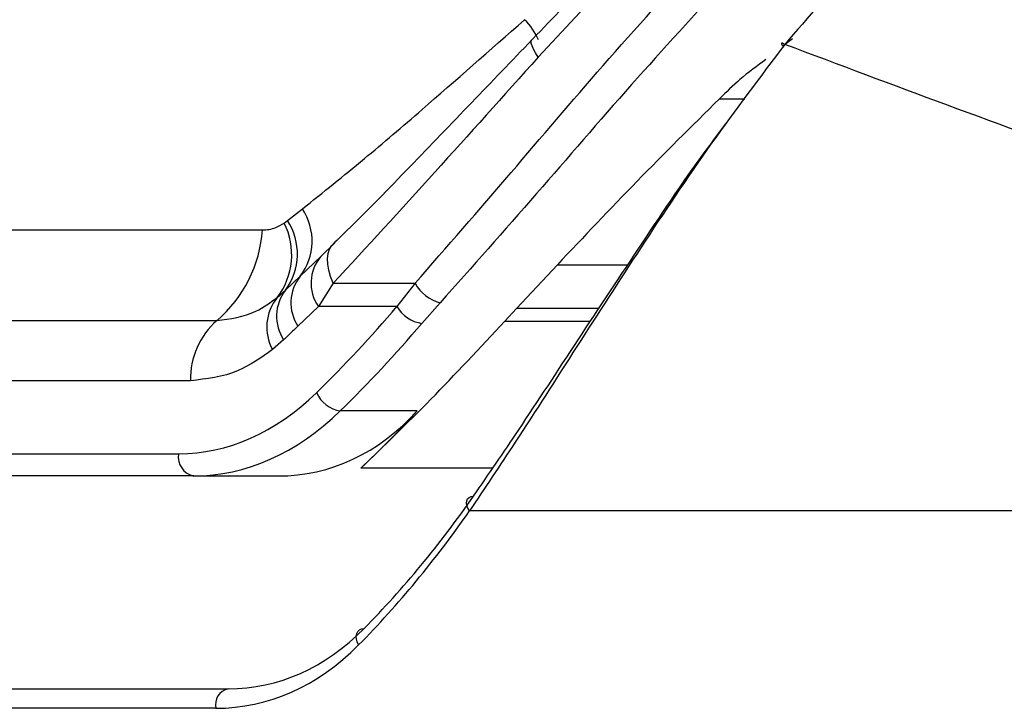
# Model space of a CAD drawing. Header units: millimetres. Extents: x 58489 to 443956, y 19852 to 392375.
# Tile 42 of 66: x 297294 to 298677, y 132813 to 133781. Entities that reach past the tile are written whole.
import ezdxf

# ---------------------------------------------------------------- set-up
doc = ezdxf.new("R2010")
doc.units = ezdxf.units.MM
doc.header["$LTSCALE"] = 50

msp = doc.modelspace()

# ---------------------------------------------------------------- linework, layer by layer
at = {"color": 7, "linetype": 'Continuous', "lineweight": 25}
for p, q in [((298132.89, 133847.43), (298022.31, 133728.38)), ((298379.49, 133754.15), (298366.14, 133743.77)), ((297670.06, 133498.72), (297690.99, 133515.16)), ((297665.25, 133495.22), (297670.06, 133498.72)), ((296978, 133485.44), (297634.81, 133485.44)), ((297716.88, 133448.33), (297736.85, 133467.81)), ((297687.86, 133420.43), (297716.88, 133448.33)), ((297991.68, 133375.16), (298049.13, 133436.63)), ((297667.25, 133400.86), (297687.86, 133420.43)), ((297734.39, 133410.63), (297713.54, 133378.06)), ((297734.39, 133410.63), (297849.32, 133410.63)), ((297849.32, 133410.63), (297823.82, 133378.06)), ((297655.56, 133390.61), (297667.25, 133400.86)), ((297858.81, 133354.22), (297884.37, 133383.3)), ((297713.54, 133378.06), (297684.76, 133350.25)), ((297823.82, 133378.06), (297713.54, 133378.06)), ((297975.25, 133357.37), (297991.68, 133375.16)), ((296914.17, 133358.43), (297570.98, 133358.43)), ((297664.61, 133331.08), (297649.05, 133317.43)), ((297533.69, 133273.76), (296876.87, 133273.76)), ((297852.35, 133231.34), (297744.2, 133231.34)), ((296642.38, 133170.88), (297516.99, 133170.88)), ((297538.19, 133139.83), (296663.58, 133139.83)), ((297538.19, 133139.83), (297656.9, 133139.83)), ((299306.96, 133090.86), (297925.85, 133090.86)), ((296625.15, 132840.86), (297586.81, 132840.86)), ((297569.22, 132813.45), (296607.55, 132813.45))]:
    msp.add_line(p, q, dxfattribs=at)
at = {"color": 8, "linetype": 'Continuous', "lineweight": 25}
for p, q in [((298276.91, 133669.92), (298312.66, 133669.92)), ((298049.13, 133436.63), (298148.22, 133436.63)), ((298107.53, 133375.16), (297991.68, 133375.16)), ((297975.25, 133357.37), (298095.76, 133357.37)), ((297958.09, 133150.72), (297772.83, 133150.72))]:
    msp.add_line(p, q, dxfattribs=at)
at = {"color": 8, "linetype": 'Continuous', "lineweight": 25, "flags": 128}
msp.add_lwpolyline([(298022.31, 133728.38), (298018.53, 133734.27), (298015.63, 133739.49), (298013.63, 133743.98), (298012.58, 133747.67), (298012.48, 133750.51), (298013.33, 133752.48), (298013.47, 133752.63)], dxfattribs=at)
at = {"color": 7, "linetype": 'Continuous', "lineweight": 25, "flags": 128}
for points in [[(298368.81, 133746.14), (298366.83, 133747.16), (298365.32, 133747.75), (298364.31, 133747.91), (298363.84, 133747.62), (298363.92, 133746.91), (298364.54, 133745.78), (298365.7, 133744.27), (298366.6, 133743.24)], [(297734.39, 133410.63), (297730.6, 133420.07), (297727.95, 133429.1), (297726.47, 133437.6), (297726.19, 133445.43), (297727.11, 133452.46), (297729.22, 133458.6), (297732.48, 133463.74), (297736.85, 133467.81)], [(297925.85, 133090.86), (297923.52, 133094.62), (297922.02, 133098.33), (297921.42, 133101.83), (297921.75, 133104.97), (297922.98, 133107.62), (297925.08, 133109.66), (297927.94, 133111.02), (297931.46, 133111.63)], [(297769.94, 132902.46), (297768, 132906.74), (297766.89, 132910.94), (297766.66, 132914.88), (297767.31, 132918.4), (297768.82, 132921.34), (297771.12, 132923.59), (297774.12, 132925.04), (297777.69, 132925.63)]]:
    msp.add_lwpolyline(points, dxfattribs=at)
at = {"color": 8, "linetype": 'Continuous', "lineweight": 25}
msp.add_arc((297948.22, 133722.68), 79.96, 21.84028, 46.7253, dxfattribs=at)
at = {"color": 7, "linetype": 'Continuous', "lineweight": 25}
for centre, radius, start, end in [((297622.65, 133470), 81.91, 322.7635, 33.45363), ((297577.65, 133450.58), 98.32, 322.41299, 27.00482), ((297597.85, 133451.83), 86.1, 323.70662, 33.00174), ((297451.13, 133498.21), 184.12, 310.61149, 356.02455), ((297760.2, 133411.05), 57.15, 139.28987, 215.26164), ((297733.76, 133383.24), 59.07, 140.9761, 213.95219), ((297897.63, 133436.44), 54.77, 208.11088, 255.9897), ((297714.39, 133364.14), 59.76, 142.08183, 213.59054), ((297706.9, 133349.16), 65.98, 141.0879, 208.74677), ((297865.6, 133401.8), 48.06, 209.60948, 261.88384), ((297643.3, 133276.03), 109.63, 131.26946, 181.18672), ((297750.93, 133274.8), 43.97, 204.01684, 261.19714), ((297543.74, 133166.38), 27.13, 170.46338, 258.19133), ((297591.8, 132818.3), 23.1, 102.48334, 192.11299)]:
    msp.add_arc(centre, radius, start, end, dxfattribs=at)
for centre, major_axis, ratio, start_param, end_param in [((296893.28, 134979.97), (103.97, 2107.82), 0.7062466, 3.7910695, 3.8846237), ((296914.48, 134978.93), (103.97, 2137.84), 0.7062705, 3.7905838, 3.8841381), ((297528.59, 133640.88), (23.17, 469.72), 0.7062466, 3.1764145, 3.7910695), ((297549.79, 133639.83), (23.17, 499.73), 0.7063465, 3.174336, 3.7889909), ((297610.79, 133639.83), (-90.02, 496.06), 0.6954663, 3.0160466, 3.6307016), ((296818.9, 134978.93), (-385.14, 2122.26), 0.6954663, 3.5619452, 3.6307016), ((296899.69, 134540.86), (-265.55, 1936.09), 0.7004562, 3.6366953, 3.7912091), ((296882.1, 134538.45), (-265.64, 1961.19), 0.7006209, 3.6378597, 3.7923735), ((297550.93, 133340.86), (-70.7, 497.55), 0.6999693, 3.0424593, 3.633341), ((297533.33, 133338.45), (-70.79, 522.65), 0.7006209, 3.046978, 3.6378597)]:
    msp.add_ellipse(centre, major_axis=major_axis, ratio=ratio, start_param=start_param, end_param=end_param, dxfattribs=at)
for points, knots in [([(298753.43, 134002.92), (298705.4, 133992), (298609.32, 133970.16), (298475.84, 133871.38), (298401.52, 133784.41), (298368.81, 133746.14)], [0, 0, 0, 0, 0.358898, 0.7178929, 1, 1, 1, 1]), ([(297849.32, 133410.63), (297893.85, 133461.65), (297979.29, 133559.54), (298113.5, 133718.64), (298206.41, 133820.5), (298253.57, 133872.21)], [0, 0, 0, 0, 0.3490221, 0.6695796, 1, 1, 1, 1]), ([(298121.02, 133861.98), (298113.96, 133855.05), (298077.72, 133819.5), (298042.26, 133782.47), (298013.9, 133753.07), (298013.43, 133752.59)], [0, 0, 0, 0, 0.19223, 0.9867232, 1, 1, 1, 1]), ([(298288.76, 133838.74), (298243.18, 133789.15), (298150.55, 133688.35), (298016.2, 133531.26), (297929.18, 133433.6), (297884.37, 133383.3)], [0, 0, 0, 0, 0.3195654, 0.6495306, 1, 1, 1, 1]), ([(297690.99, 133515.16), (297719.85, 133538.27), (297774.84, 133582.31), (297877.48, 133670.21), (297954.49, 133738.11), (298003.04, 133780.9)], [0, 0, 0, 0, 0.2898954, 0.5524139, 1, 1, 1, 1]), ([(298013.47, 133752.61), (297985.12, 133723.11), (297926.7, 133662.31), (297840.38, 133572.54), (297775.78, 133505.96), (297740.7, 133472.25), (297734.27, 133466.08)], [0, 0, 0, 0, 0.2921539, 0.6021786, 0.9271355, 1, 1, 1, 1]), ([(298368.81, 133746.14), (298334.01, 133700.16), (298263.28, 133606.71), (298166.54, 133461.56), (298075.14, 133319.78), (297995.86, 133195.58), (297947.11, 133122.65), (297925.85, 133090.86)], [0, 0, 0, 0, 0.2071259, 0.4209193, 0.6268572, 0.8373462, 1, 1, 1, 1]), ([(299323.29, 133407), (299156.92, 133463.03), (298823.81, 133575.21), (298520.59, 133689.12), (298368.81, 133746.14)], [0, 0, 0, 0, 0.49942423, 1, 1, 1, 1]), ([(298022.31, 133728.38), (297973.41, 133673.76), (297874.15, 133562.9), (297781.43, 133461.88), (297734.39, 133410.63)], [0, 0, 0, 0, 0.4927064, 1, 1, 1, 1]), ([(298342.27, 133725.2), (298329.88, 133716.05), (298307.11, 133699.23), (298286.37, 133679.09), (298276.91, 133669.92)], [0, 0, 0, 0, 0.54439726, 1, 1, 1, 1]), ([(298276.91, 133669.92), (298237.91, 133631.2), (298158.81, 133552.68), (298086.02, 133475.67), (298049.13, 133436.63)], [0, 0, 0, 0, 0.49313196, 1, 1, 1, 1]), ([(297931.46, 133111.63), (297952.46, 133142.22), (297999.99, 133211.45), (298078.04, 133330.92), (298167.39, 133465.73), (298236.72, 133569.72), (298278.07, 133624.13), (298285.57, 133634)], [0, 0, 0, 0, 0.1960752, 0.4437795, 0.6965815, 0.9449221, 1, 1, 1, 1]), ([(297634.81, 133485.44), (297634.94, 133485.44), (297641.07, 133485.46), (297651.52, 133487.24), (297661.34, 133492.95), (297665.25, 133495.22)], [0, 0, 0, 0, 0.0121035, 0.6063015, 1, 1, 1, 1]), ([(297570.98, 133358.43), (297589.61, 133360.71), (297619.1, 133364.31), (297645.74, 133383.53), (297655.56, 133390.61)], [0, 0, 0, 0, 0.6314741, 1, 1, 1, 1]), ([(297772.83, 133150.72), (297805.33, 133182.04), (297870.75, 133245.07), (297940.27, 133319.78), (297975.25, 133357.37)], [0, 0, 0, 0, 0.4968233, 1, 1, 1, 1]), ([(297684.76, 133350.25), (297679.75, 133345.48), (297673.04, 133339.09), (297666.32, 133332.7), (297664.61, 133331.08)], [0, 0, 0, 0, 0.7455433, 1, 1, 1, 1]), ([(297649.05, 133317.43), (297633.17, 133306.24), (297596.72, 133280.56), (297556.43, 133276.22), (297533.69, 133273.76)], [0, 0, 0, 0, 0.4356103, 1, 1, 1, 1])]:
    msp.add_open_spline(points, degree=3, knots=knots, dxfattribs=at)

doc.saveas('drawing.dxf')
